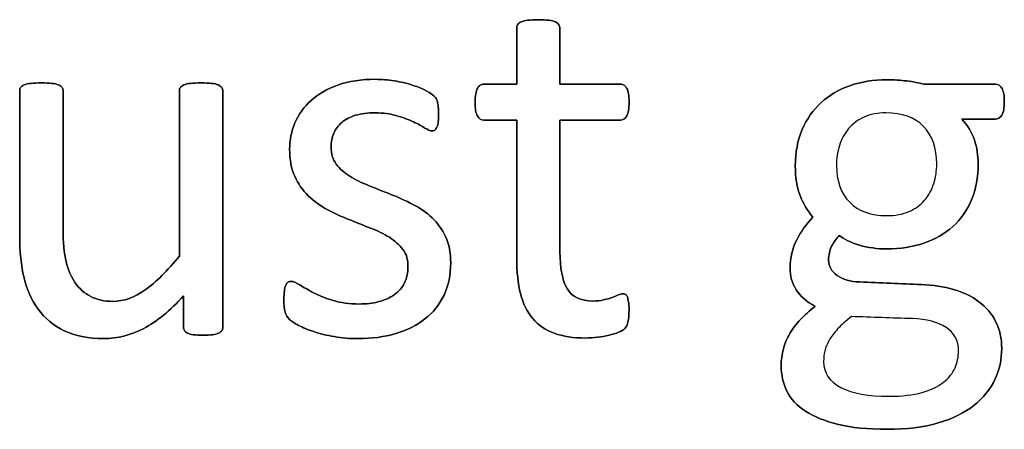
# Model space of a CAD drawing. Header units: inches. Extents: x 0 to 20790, y -12 to 14700.
# Tile 101 of 256: x 580 to 869, y 13021 to 13141. Entities that reach past the tile are written whole.
import ezdxf

# ---------------------------------------------------------------- set-up
doc = ezdxf.new("R2010")
doc.units = ezdxf.units.IN

msp = doc.modelspace()

# ---------------------------------------------------------------- linework, layer by layer
at = {"linetype": 'Continuous', "lineweight": 25}
for points, knots in [([(758.689, 13052.084), (758.891, 13052.95), (759.006, 13054.133), (759.006, 13056.556), (758.949, 13057.306), (758.862, 13057.941), (758.747, 13058.547), (758.631, 13059.037), (758.516, 13059.384), (758.372, 13059.759), (758.199, 13059.989), (757.968, 13060.134), (757.737, 13060.249), (757.477, 13060.307), (756.814, 13060.307), (756.352, 13060.191), (755.862, 13059.961), (755.342, 13059.73), (754.708, 13059.499), (754.015, 13059.239), (753.294, 13058.98), (752.457, 13058.749), (750.611, 13058.287), (749.572, 13058.172), (744.754, 13058.172), (742.215, 13059.384), (739.375, 13064.252), (738.695, 13067.866), (738.695, 13085.494), (738.695, 13098.362), (738.695, 13111.23), (744.619, 13111.23), (750.543, 13111.23), (757.247, 13111.23), (757.852, 13111.663), (758.776, 13113.279), (759.006, 13114.635), (759.006, 13117.462), (758.949, 13118.27), (758.862, 13118.933), (758.747, 13119.597), (758.574, 13120.145), (758.343, 13120.578), (758.112, 13121.04), (757.852, 13121.328), (757.535, 13121.501), (757.247, 13121.703), (756.871, 13121.79), (750.543, 13121.79), (744.619, 13121.79), (738.695, 13121.79), (738.695, 13127.272), (738.695, 13132.753), (738.695, 13138.61), (738.579, 13138.928), (738.176, 13139.562), (737.858, 13139.822), (736.935, 13140.284), (736.271, 13140.457), (735.464, 13140.543), (734.656, 13140.659), (733.588, 13140.717), (731.078, 13140.717), (730.039, 13140.659), (729.232, 13140.543), (728.424, 13140.457), (727.76, 13140.284), (726.779, 13139.822), (726.462, 13139.562), (726.26, 13139.245), (726.087, 13138.928), (726, 13138.61), (726, 13132.753), (726, 13127.272), (726, 13121.79), (722.798, 13121.79), (719.595, 13121.79), (715.96, 13121.79), (715.614, 13121.703), (715.267, 13121.501), (714.921, 13121.328), (714.661, 13121.04), (714.459, 13120.578), (714.258, 13120.145), (714.084, 13119.597), (713.969, 13118.933), (713.825, 13118.27), (713.767, 13117.462), (713.767, 13114.635), (713.998, 13113.279), (714.921, 13111.663), (715.527, 13111.23), (719.537, 13111.23), (722.769, 13111.23), (726, 13111.23), (726, 13097.747), (726, 13084.263), (726, 13066.77), (726.375, 13063.307), (727.125, 13060.365), (727.847, 13057.393), (729.058, 13054.969), (732.333, 13051.12), (734.425, 13049.689), (739.56, 13047.785), (742.648, 13047.324), (747.408, 13047.324), (748.591, 13047.381), (749.774, 13047.554), (750.957, 13047.699), (752.082, 13047.901), (754.159, 13048.362), (755.112, 13048.651), (755.919, 13048.997), (756.756, 13049.372), (757.362, 13049.747), (757.766, 13050.151), (758.199, 13050.555), (758.487, 13051.219), (758.689, 13052.084)], [0, 0, 0, 0, 0.0169336, 0.0169336, 0.0273543, 0.0273543, 0.0273543, 0.0342551, 0.0342551, 0.0342551, 0.0386532, 0.0386532, 0.0386532, 0.0421312, 0.0421312, 0.0486524, 0.0486524, 0.0486524, 0.0578371, 0.0578371, 0.0578371, 0.0698121, 0.0698121, 0.0817871, 0.0817871, 0.1185882, 0.1185882, 0.1557168, 0.1557168, 0.2560764, 0.2560764, 0.2560764, 0.3153147, 0.3153147, 0.3231042, 0.3231042, 0.3308936, 0.3308936, 0.3350317, 0.3350317, 0.3350317, 0.3406368, 0.3406368, 0.3406368, 0.3446716, 0.3446716, 0.3446716, 0.3483066, 0.3483066, 0.4016209, 0.4016209, 0.4016209, 0.454298, 0.454298, 0.4579023, 0.4579023, 0.4615065, 0.4615065, 0.4651107, 0.4651107, 0.4651107, 0.4751388, 0.4751388, 0.484939, 0.484939, 0.484939, 0.4914006, 0.4914006, 0.4978622, 0.4978622, 0.4978622, 0.5012317, 0.5012317, 0.550479, 0.550479, 0.550479, 0.5810003, 0.5810003, 0.5851248, 0.5851248, 0.5851248, 0.5891096, 0.5891096, 0.5891096, 0.5945805, 0.5945805, 0.5945805, 0.6024171, 0.6024171, 0.6171684, 0.6171684, 0.6319196, 0.6319196, 0.69311, 0.69311, 0.69311, 0.82944, 0.82944, 0.8699889, 0.8699889, 0.8699889, 0.8978939, 0.8978939, 0.9255581, 0.9255581, 0.9532222, 0.9532222, 0.9623692, 0.9623692, 0.9623692, 0.9738223, 0.9738223, 0.9852753, 0.9852753, 0.9852753, 0.9926659, 0.9926659, 0.9926659, 1, 1, 1, 1]), ([(726.26, 13139.245), (726.087, 13138.928), (726, 13138.61), (726, 13132.753), (726, 13127.272), (726, 13121.79)], [0, 0, 0, 0, 0.0640394, 0.0640394, 1, 1, 1, 1]), ([(729.232, 13140.543), (728.424, 13140.457), (727.76, 13140.284), (726.779, 13139.822), (726.462, 13139.562), (726.26, 13139.245)], [0, 0, 0, 0, 0.5, 0.5, 1, 1, 1, 1]), ([(735.464, 13140.543), (734.656, 13140.659), (733.588, 13140.717), (731.078, 13140.717), (730.039, 13140.659), (729.232, 13140.543)], [0, 0, 0, 0, 0.5057471, 0.5057471, 1, 1, 1, 1]), ([(738.695, 13121.79), (738.695, 13127.272), (738.695, 13132.753), (738.695, 13138.61), (738.579, 13138.928), (738.176, 13139.562), (737.858, 13139.822), (736.935, 13140.284), (736.271, 13140.457), (735.464, 13140.543)], [0, 0, 0, 0, 0.8296943, 0.8296943, 0.8864629, 0.8864629, 0.9432314, 0.9432314, 1, 1, 1, 1]), ([(639.413, 13049.518), (639.589, 13049.776), (639.676, 13050.122), (639.676, 13073.627), (639.676, 13096.698), (639.676, 13120.203), (639.56, 13120.549), (639.33, 13120.809), (639.099, 13121.097), (638.753, 13121.357), (637.829, 13121.819), (637.195, 13121.963), (635.55, 13122.133), (634.511, 13122.165), (632.001, 13122.165), (630.963, 13122.136), (629.376, 13121.96), (628.712, 13121.819), (628.222, 13121.588), (627.702, 13121.357), (627.356, 13121.097), (627.183, 13120.809), (626.981, 13120.549), (626.895, 13120.203), (626.895, 13103.642), (626.895, 13087.514), (626.895, 13071.386), (623.375, 13067.029), (620.028, 13063.711), (613.7, 13059.224), (610.536, 13058.085), (604.91, 13058.085), (602.746, 13058.547), (599.053, 13060.451), (597.524, 13061.778), (595.123, 13065.208), (594.206, 13067.289), (593.058, 13072.166), (592.734, 13075.425), (592.734, 13092.9), (592.734, 13106.335), (592.734, 13120.203), (592.648, 13120.549), (592.446, 13120.809), (592.244, 13121.097), (591.897, 13121.357), (590.916, 13121.819), (590.253, 13121.963), (588.609, 13122.139), (587.599, 13122.165), (585.117, 13122.165), (584.107, 13122.136), (582.463, 13121.966), (581.799, 13121.819), (580.761, 13121.357), (580.414, 13121.097), (580.241, 13120.809), (580.068, 13120.549), (579.982, 13120.203), (579.982, 13105.777), (579.982, 13091.784), (579.982, 13072.742), (580.386, 13068.472), (581.251, 13064.981), (582.088, 13061.461), (583.473, 13058.374), (587.41, 13053.104), (589.936, 13051.017), (593.08, 13049.459), (596.254, 13047.929), (600.12, 13047.15), (608.689, 13047.15), (612.584, 13048.16), (616.45, 13050.151), (620.288, 13052.171), (624.182, 13055.344), (628.135, 13059.701), (628.135, 13056.652), (628.135, 13053.604), (628.135, 13050.122), (628.222, 13049.776), (628.366, 13049.516), (628.51, 13049.228), (628.799, 13048.968), (629.26, 13048.766), (629.693, 13048.564), (630.27, 13048.42), (631.02, 13048.305), (631.77, 13048.218), (632.723, 13048.16), (634.973, 13048.16), (635.896, 13048.218), (636.646, 13048.305), (637.368, 13048.42), (637.974, 13048.564), (638.897, 13048.968), (639.214, 13049.228), (639.413, 13049.518)], [0, 0, 0, 0, 0.0038138, 0.0038138, 0.2071299, 0.2071299, 0.2109436, 0.2109436, 0.2109436, 0.2148076, 0.2148076, 0.2186716, 0.2186716, 0.2224039, 0.2224039, 0.2264026, 0.2264026, 0.2305478, 0.2305478, 0.2305478, 0.2342105, 0.2342105, 0.2342105, 0.2372634, 0.2372634, 0.3510351, 0.3510351, 0.3510351, 0.3882049, 0.3882049, 0.4251502, 0.4251502, 0.4536988, 0.4536988, 0.4822474, 0.4822474, 0.5102533, 0.5102533, 0.5379471, 0.5379471, 0.6300619, 0.6300619, 0.6330291, 0.6330291, 0.6330291, 0.6366576, 0.6366576, 0.640286, 0.640286, 0.6440425, 0.6440425, 0.6477991, 0.6477991, 0.6514275, 0.6514275, 0.6550559, 0.6550559, 0.6550559, 0.6579975, 0.6579975, 0.7531086, 0.7531086, 0.787427, 0.787427, 0.787427, 0.8144143, 0.8144143, 0.8415922, 0.8415922, 0.8415922, 0.8733002, 0.8733002, 0.9004502, 0.9004502, 0.9004502, 0.940355, 0.940355, 0.940355, 0.9644189, 0.9644189, 0.9678349, 0.9678349, 0.9678349, 0.9709703, 0.9709703, 0.9709703, 0.9757756, 0.9757756, 0.9757756, 0.9833849, 0.9833849, 0.9902518, 0.9902518, 0.9902518, 0.9951259, 0.9951259, 1, 1, 1, 1]), ([(592.446, 13120.809), (592.244, 13121.097), (591.897, 13121.357), (590.916, 13121.819), (590.253, 13121.963), (588.609, 13122.139), (587.599, 13122.165), (585.117, 13122.165), (584.107, 13122.136), (582.463, 13121.966), (581.799, 13121.819), (580.761, 13121.357), (580.414, 13121.097), (580.241, 13120.809)], [0, 0, 0, 0, 0.1647275, 0.1647275, 0.329455, 0.329455, 0.5, 0.5, 0.670545, 0.670545, 0.8352725, 0.8352725, 1, 1, 1, 1]), ([(639.33, 13120.809), (639.099, 13121.097), (638.753, 13121.357), (637.829, 13121.819), (637.195, 13121.963), (635.55, 13122.133), (634.511, 13122.165), (632.001, 13122.165), (630.963, 13122.136), (629.376, 13121.96), (628.712, 13121.819), (628.222, 13121.588)], [0, 0, 0, 0, 0.1971018, 0.1971018, 0.3942036, 0.3942036, 0.584582, 0.584582, 0.7885589, 0.7885589, 1, 1, 1, 1]), ([(704.638, 13059.937), (705.948, 13062.702), (706.612, 13065.846), (706.612, 13072.367), (706.092, 13074.935), (704.115, 13079.24), (702.775, 13081.08), (701.13, 13082.609), (699.485, 13084.167), (697.61, 13085.466), (695.475, 13086.533), (693.369, 13087.629), (691.205, 13088.61), (686.844, 13090.332), (684.685, 13091.178), (682.607, 13092.015), (680.501, 13092.823), (678.626, 13093.746), (676.981, 13094.785), (675.337, 13095.794), (674.009, 13097.006), (672.971, 13098.362), (671.961, 13099.718), (671.442, 13101.392), (671.442, 13104.825), (671.701, 13106.152), (672.798, 13108.633), (673.577, 13109.701), (674.644, 13110.595), (675.683, 13111.49), (677.039, 13112.182), (680.328, 13113.163), (682.203, 13113.394), (686.791, 13113.394), (688.926, 13113.105), (690.801, 13112.557), (692.648, 13111.98), (694.292, 13111.374), (697.062, 13110.105), (698.187, 13109.499), (699.053, 13108.922), (699.947, 13108.374), (700.611, 13108.085), (701.361, 13108.085), (701.649, 13108.172), (701.909, 13108.345), (702.169, 13108.547), (702.371, 13108.835), (702.573, 13109.239), (702.746, 13109.643), (702.861, 13110.191), (703.034, 13111.461), (703.063, 13112.211), (703.063, 13113.913), (703.034, 13114.606), (702.857, 13115.73), (702.803, 13116.193), (702.717, 13116.597), (702.63, 13116.972), (702.515, 13117.318), (702.342, 13117.635), (702.14, 13117.924), (701.794, 13118.299), (701.245, 13118.703), (700.726, 13119.107), (699.918, 13119.597), (698.88, 13120.116), (697.812, 13120.665), (696.543, 13121.155), (693.573, 13122.087), (691.897, 13122.482), (690.051, 13122.771), (688.204, 13123.088), (686.358, 13123.232), (680.328, 13123.232), (676.635, 13122.684), (670.32, 13120.425), (667.691, 13118.933), (663.479, 13115.183), (661.921, 13112.99), (660.853, 13110.509), (659.814, 13108.028), (659.295, 13105.431), (659.295, 13099.632), (659.785, 13096.977), (660.795, 13094.785), (661.776, 13092.563), (663.103, 13090.688), (664.748, 13089.072), (666.393, 13087.485), (668.239, 13086.158), (670.316, 13085.033), (672.394, 13083.936), (674.529, 13082.955), (678.889, 13081.234), (681.02, 13080.388), (683.069, 13079.58), (685.117, 13078.801), (686.964, 13077.878), (688.608, 13076.868), (690.224, 13075.829), (691.551, 13074.646), (693.571, 13071.992), (694.061, 13070.347), (694.061, 13066.481), (693.715, 13064.865), (692.33, 13062.096), (691.349, 13060.942), (690.051, 13060.047), (688.781, 13059.153), (687.252, 13058.46), (683.79, 13057.537), (681.828, 13057.306), (676.808, 13057.306), (674.269, 13057.652), (669.852, 13059.029), (667.951, 13059.788), (666.335, 13060.624), (664.719, 13061.432), (663.363, 13062.211), (662.238, 13062.903), (661.142, 13063.596), (660.305, 13063.942), (659.382, 13063.942), (659.064, 13063.827), (658.776, 13063.654), (658.516, 13063.481), (658.285, 13063.192), (658.141, 13062.788), (657.968, 13062.355), (657.852, 13061.836), (657.737, 13061.172), (657.65, 13060.48), (657.593, 13059.672), (657.593, 13057.104), (657.708, 13055.864), (658.227, 13054.017), (658.631, 13053.296), (659.785, 13052.257), (660.68, 13051.68), (661.892, 13051.045), (663.132, 13050.411), (664.633, 13049.776), (666.393, 13049.199), (668.181, 13048.593), (670.172, 13048.131), (672.394, 13047.727), (674.644, 13047.352), (676.981, 13047.15), (683.444, 13047.15), (687.108, 13047.641), (693.775, 13049.595), (696.658, 13051.017), (701.465, 13054.839), (703.323, 13057.162), (704.638, 13059.937)], [0, 0, 0, 0, 0.0265971, 0.0265971, 0.0488695, 0.0488695, 0.071505, 0.071505, 0.071505, 0.0916763, 0.0916763, 0.0916763, 0.1124207, 0.1124207, 0.1329291, 0.1329291, 0.1329291, 0.1513232, 0.1513232, 0.1513232, 0.1671509, 0.1671509, 0.1671509, 0.1827935, 0.1827935, 0.1941287, 0.1941287, 0.2054639, 0.2054639, 0.2054639, 0.2187849, 0.2187849, 0.232106, 0.232106, 0.2470255, 0.2470255, 0.2470255, 0.2617411, 0.2617411, 0.2764567, 0.2764567, 0.2764567, 0.2827861, 0.2827861, 0.2867419, 0.2867419, 0.2867419, 0.2899769, 0.2899769, 0.2899769, 0.2946866, 0.2946866, 0.2993962, 0.2993962, 0.3039489, 0.3039489, 0.3087355, 0.3087355, 0.3087355, 0.3118991, 0.3118991, 0.3118991, 0.3162873, 0.3162873, 0.3162873, 0.3241694, 0.3241694, 0.3241694, 0.3358727, 0.3358727, 0.3477852, 0.3477852, 0.3477852, 0.3635516, 0.3635516, 0.3992722, 0.3992722, 0.4352836, 0.4352836, 0.4712949, 0.4712949, 0.4712949, 0.4954133, 0.4954133, 0.5223243, 0.5223243, 0.5223243, 0.5434303, 0.5434303, 0.5434303, 0.5642681, 0.5642681, 0.5642681, 0.5855645, 0.5855645, 0.6066186, 0.6066186, 0.6066186, 0.6252846, 0.6252846, 0.6252846, 0.6414191, 0.6414191, 0.6575536, 0.6575536, 0.6732136, 0.6732136, 0.6888736, 0.6888736, 0.6888736, 0.7040281, 0.7040281, 0.7191826, 0.7191826, 0.7391866, 0.7391866, 0.7589539, 0.7589539, 0.7589539, 0.7730817, 0.7730817, 0.7730817, 0.7812698, 0.7812698, 0.7868722, 0.7868722, 0.7868722, 0.7901715, 0.7901715, 0.7901715, 0.7952132, 0.7952132, 0.7952132, 0.802729, 0.802729, 0.8148868, 0.8148868, 0.8270447, 0.8270447, 0.8392026, 0.8392026, 0.8392026, 0.8540559, 0.8540559, 0.8540559, 0.8729189, 0.8729189, 0.8729189, 0.8944875, 0.8944875, 0.9297587, 0.9297587, 0.9647499, 0.9647499, 1, 1, 1, 1]), ([(690.051, 13122.771), (688.204, 13123.088), (686.358, 13123.232), (680.328, 13123.232), (676.635, 13122.684), (670.32, 13120.425), (667.691, 13118.933), (663.479, 13115.183), (661.921, 13112.99), (660.853, 13110.509)], [0, 0, 0, 0, 0.1276528, 0.1276528, 0.4168663, 0.4168663, 0.7084331, 0.7084331, 1, 1, 1, 1]), ([(698.88, 13120.116), (697.812, 13120.665), (696.543, 13121.155), (693.573, 13122.087), (691.897, 13122.482), (690.051, 13122.771)], [0, 0, 0, 0, 0.495573, 0.495573, 1, 1, 1, 1]), ([(726, 13121.79), (722.798, 13121.79), (719.595, 13121.79), (715.96, 13121.79), (715.614, 13121.703), (715.267, 13121.501)], [0, 0, 0, 0, 0.8809524, 0.8809524, 1, 1, 1, 1]), ([(757.535, 13121.501), (757.247, 13121.703), (756.871, 13121.79), (750.543, 13121.79), (744.619, 13121.79), (738.695, 13121.79)], [0, 0, 0, 0, 0.0638298, 0.0638298, 1, 1, 1, 1]), ([(868.521, 13112.734), (869.018, 13113.538), (869.249, 13114.837), (869.249, 13118.385), (869.047, 13119.655), (868.614, 13120.52), (868.152, 13121.357), (867.518, 13121.79), (859.67, 13121.79), (852.688, 13121.79), (845.706, 13121.79), (844.119, 13122.194), (842.417, 13122.511), (838.781, 13122.973), (836.82, 13123.088), (830.818, 13123.088), (827.212, 13122.511), (820.602, 13120.212), (817.749, 13118.558), (813.059, 13114.216), (811.199, 13111.605), (809.872, 13108.46), (808.516, 13105.344), (807.852, 13101.796), (807.852, 13094.467), (808.314, 13091.582), (810.151, 13086.818), (811.43, 13084.687), (813.017, 13082.782), (811.113, 13080.82), (809.526, 13078.628), (808.256, 13076.146), (806.958, 13073.694), (806.323, 13070.895), (806.323, 13065.529), (806.929, 13063.423), (809.332, 13059.533), (811.199, 13057.912), (813.709, 13056.614), (812.065, 13055.344), (810.622, 13054.046), (809.353, 13052.748), (808.112, 13051.421), (807.045, 13050.064), (805.371, 13047.179), (804.736, 13045.679), (804.333, 13044.092), (803.9, 13042.476), (803.698, 13040.861), (803.698, 13036.475), (804.275, 13034.023), (806.537, 13029.441), (808.343, 13027.502), (813.363, 13024.213), (816.594, 13022.915), (824.442, 13021.011), (829.203, 13020.549), (840.57, 13020.549), (845.619, 13021.155), (854.128, 13023.702), (857.622, 13025.396), (863.089, 13029.771), (865.152, 13032.292), (867.817, 13038.028), (868.499, 13041.063), (868.499, 13047.266), (867.893, 13049.92), (865.527, 13054.479), (863.882, 13056.412), (859.709, 13059.542), (857.189, 13060.74), (851.45, 13062.421), (848.303, 13062.903), (838.837, 13063.222), (832.809, 13063.519), (824.009, 13063.884), (821.788, 13064.519), (818.48, 13066.899), (817.633, 13068.356), (817.633, 13071.703), (817.922, 13073.059), (818.528, 13074.242), (819.105, 13075.425), (819.855, 13076.464), (820.778, 13077.387), (822.163, 13076.262), (824.125, 13075.339), (829.203, 13073.838), (831.886, 13073.463), (838.724, 13073.463), (842.359, 13074.04), (848.911, 13076.282), (851.765, 13077.906), (856.512, 13082.191), (858.343, 13084.773), (860.925, 13090.913), (861.574, 13094.467), (861.574, 13100.872), (861.199, 13103.209), (859.757, 13107.652), (858.516, 13109.701), (856.727, 13111.547), (860.036, 13111.547), (863.344, 13111.547), (867.402, 13111.547), (868.037, 13111.951), (868.521, 13112.734)], [0, 0, 0, 0, 0.0121239, 0.0121239, 0.0240522, 0.0240522, 0.0240522, 0.0314841, 0.0314841, 0.0914348, 0.0914348, 0.0914348, 0.1065725, 0.1065725, 0.1217101, 0.1217101, 0.1497044, 0.1497044, 0.1774817, 0.1774817, 0.205444, 0.205444, 0.205444, 0.2359314, 0.2359314, 0.2623837, 0.2623837, 0.2885587, 0.2885587, 0.2885587, 0.3121371, 0.3121371, 0.3121371, 0.3370868, 0.3370868, 0.355106, 0.355106, 0.372815, 0.372815, 0.372815, 0.3893631, 0.3893631, 0.3893631, 0.404121, 0.404121, 0.418879, 0.418879, 0.418879, 0.4330679, 0.4330679, 0.4554334, 0.4554334, 0.4780269, 0.4780269, 0.5006203, 0.5006203, 0.5232138, 0.5232138, 0.546506, 0.546506, 0.5699436, 0.5699436, 0.5932615, 0.5932615, 0.6167731, 0.6167731, 0.6392161, 0.6392161, 0.6616591, 0.6616591, 0.6843021, 0.6843021, 0.7071558, 0.7071558, 0.7473056, 0.7473056, 0.7657478, 0.7657478, 0.7844038, 0.7844038, 0.8000986, 0.8000986, 0.8000986, 0.8102039, 0.8102039, 0.8102039, 0.8272615, 0.8272615, 0.8443191, 0.8443191, 0.8685131, 0.8685131, 0.8925172, 0.8925172, 0.916683, 0.916683, 0.9405765, 0.9405765, 0.9548439, 0.9548439, 0.9691112, 0.9691112, 0.9691112, 0.9942907, 0.9942907, 1, 1, 1, 1]), ([(845.706, 13121.79), (844.119, 13122.194), (842.417, 13122.511), (838.781, 13122.973), (836.82, 13123.088), (830.818, 13123.088), (827.212, 13122.511), (820.602, 13120.212), (817.749, 13118.558), (813.059, 13114.216), (811.199, 13111.605), (809.872, 13108.46)], [0, 0, 0, 0, 0.1327757, 0.1327757, 0.2655514, 0.2655514, 0.5110954, 0.5110954, 0.7547357, 0.7547357, 1, 1, 1, 1]), ([(868.614, 13120.52), (868.152, 13121.357), (867.518, 13121.79), (859.67, 13121.79), (852.688, 13121.79), (845.706, 13121.79)], [0, 0, 0, 0, 0.1102941, 0.1102941, 1, 1, 1, 1]), ([(580.241, 13120.809), (580.068, 13120.549), (579.982, 13120.203), (579.982, 13105.777), (579.982, 13091.784), (579.982, 13072.742), (580.386, 13068.472), (581.251, 13064.981)], [0, 0, 0, 0, 0.0222222, 0.0222222, 0.7407407, 0.7407407, 1, 1, 1, 1]), ([(626.895, 13071.386), (623.375, 13067.029), (620.028, 13063.711), (613.7, 13059.224), (610.536, 13058.085), (604.91, 13058.085), (602.746, 13058.547), (599.053, 13060.451), (597.524, 13061.778), (595.123, 13065.208), (594.206, 13067.289), (593.058, 13072.166), (592.734, 13075.425), (592.734, 13092.9), (592.734, 13106.335), (592.734, 13120.203), (592.648, 13120.549), (592.446, 13120.809)], [0, 0, 0, 0, 0.1318105, 0.1318105, 0.2628248, 0.2628248, 0.3640632, 0.3640632, 0.4653015, 0.4653015, 0.5646154, 0.5646154, 0.6628224, 0.6628224, 0.9894778, 0.9894778, 1, 1, 1, 1]), ([(627.183, 13120.809), (626.981, 13120.549), (626.895, 13120.203), (626.895, 13103.642), (626.895, 13087.514), (626.895, 13071.386)], [0, 0, 0, 0, 0.0261324, 0.0261324, 1, 1, 1, 1]), ([(639.416, 13049.516), (639.589, 13049.776), (639.676, 13050.122), (639.676, 13073.627), (639.676, 13096.698), (639.676, 13120.203), (639.56, 13120.549), (639.33, 13120.809)], [0, 0, 0, 0, 0.0180796, 0.0180796, 0.9819204, 0.9819204, 1, 1, 1, 1]), ([(713.969, 13118.933), (713.825, 13118.27), (713.767, 13117.462), (713.767, 13114.635), (713.998, 13113.279), (714.921, 13111.663), (715.527, 13111.23), (719.537, 13111.23), (722.769, 13111.23), (726, 13111.23)], [0, 0, 0, 0, 0.0795356, 0.0795356, 0.2292497, 0.2292497, 0.3789638, 0.3789638, 1, 1, 1, 1]), ([(738.695, 13111.23), (744.619, 13111.23), (750.543, 13111.23), (757.247, 13111.23), (757.852, 13111.663), (758.776, 13113.279), (759.006, 13114.635), (759.006, 13117.462), (758.949, 13118.27), (758.862, 13118.933)], [0, 0, 0, 0, 0.7502759, 0.7502759, 0.8489324, 0.8489324, 0.9475888, 0.9475888, 1, 1, 1, 1]), ([(868.528, 13112.73), (869.018, 13113.538), (869.249, 13114.837), (869.249, 13118.385), (869.047, 13119.655), (868.614, 13120.52)], [0, 0, 0, 0, 0.504065, 0.504065, 1, 1, 1, 1]), ([(702.573, 13109.239), (702.746, 13109.643), (702.861, 13110.191), (703.034, 13111.461), (703.063, 13112.211), (703.063, 13113.913), (703.034, 13114.606), (702.857, 13115.73), (702.803, 13116.193), (702.717, 13116.597)], [0, 0, 0, 0, 0.2510668, 0.2510668, 0.5021337, 0.5021337, 0.7448316, 0.7448316, 1, 1, 1, 1]), ([(674.644, 13110.595), (675.683, 13111.49), (677.039, 13112.182), (680.328, 13113.163), (682.203, 13113.394), (686.791, 13113.394), (688.926, 13113.105), (690.801, 13112.557)], [0, 0, 0, 0, 0.3205128, 0.3205128, 0.6410256, 0.6410256, 1, 1, 1, 1]), ([(690.801, 13112.557), (692.648, 13111.98), (694.292, 13111.374), (697.062, 13110.105), (698.187, 13109.499), (699.053, 13108.922)], [0, 0, 0, 0, 0.5, 0.5, 1, 1, 1, 1]), ([(845.518, 13109.427), (848.101, 13106.787), (849.399, 13103.123), (849.399, 13096.4), (849.11, 13094.467), (848.533, 13092.621), (847.927, 13090.774), (847.033, 13089.159), (845.821, 13087.745), (844.638, 13086.331), (843.109, 13085.235), (841.263, 13084.427), (839.416, 13083.648), (837.223, 13083.244), (830.039, 13083.244), (826.404, 13084.542), (823.836, 13087.168), (821.24, 13089.764), (819.941, 13093.371), (819.941, 13099.978), (820.23, 13101.94), (820.836, 13103.815), (821.413, 13105.691), (822.307, 13107.335), (824.731, 13110.22), (826.231, 13111.345), (828.049, 13112.153), (829.866, 13112.99), (832.03, 13113.394), (839.243, 13113.394), (842.936, 13112.067), (845.518, 13109.427)], [0, 0, 0, 0, 0.1304447, 0.1304447, 0.1853269, 0.1853269, 0.1853269, 0.2435691, 0.2435691, 0.2435691, 0.3025733, 0.3025733, 0.3025733, 0.3720525, 0.3720525, 0.5014275, 0.5014275, 0.5014275, 0.6248572, 0.6248572, 0.6803225, 0.6803225, 0.6803225, 0.7393206, 0.7393206, 0.7983187, 0.7983187, 0.7983187, 0.8668903, 0.8668903, 1, 1, 1, 1]), ([(856.727, 13111.547), (860.036, 13111.547), (863.344, 13111.547), (867.402, 13111.547), (868.037, 13111.951), (868.528, 13112.73)], [0, 0, 0, 0, 0.8151659, 0.8151659, 1, 1, 1, 1]), ([(660.853, 13110.509), (659.814, 13108.028), (659.295, 13105.431), (659.295, 13099.632), (659.785, 13096.977), (660.795, 13094.785)], [0, 0, 0, 0, 0.4726368, 0.4726368, 1, 1, 1, 1]), ([(672.971, 13098.362), (671.961, 13099.718), (671.442, 13101.392), (671.442, 13104.825), (671.701, 13106.152), (672.798, 13108.633), (673.577, 13109.701), (674.644, 13110.595)], [0, 0, 0, 0, 0.408284, 0.408284, 0.704142, 0.704142, 1, 1, 1, 1]), ([(726, 13111.23), (726, 13097.747), (726, 13084.263), (726, 13066.77), (726.375, 13063.307), (727.125, 13060.365)], [0, 0, 0, 0, 0.7707532, 0.7707532, 1, 1, 1, 1]), ([(754.015, 13059.239), (753.294, 13058.98), (752.457, 13058.749), (750.611, 13058.287), (749.572, 13058.172), (744.754, 13058.172), (742.215, 13059.384), (739.375, 13064.252), (738.695, 13067.866), (738.695, 13085.494), (738.695, 13098.362), (738.695, 13111.23)], [0, 0, 0, 0, 0.0604067, 0.0604067, 0.1208135, 0.1208135, 0.3064536, 0.3064536, 0.4937452, 0.4937452, 1, 1, 1, 1]), ([(820.778, 13077.387), (822.163, 13076.262), (824.125, 13075.339), (829.203, 13073.838), (831.886, 13073.463), (838.724, 13073.463), (842.359, 13074.04), (848.911, 13076.282), (851.765, 13077.906), (856.512, 13082.191), (858.343, 13084.773), (860.925, 13090.913), (861.574, 13094.467), (861.574, 13100.872), (861.199, 13103.209), (859.757, 13107.652), (858.516, 13109.701), (856.727, 13111.547)], [0, 0, 0, 0, 0.1073432, 0.1073432, 0.2146864, 0.2146864, 0.3669386, 0.3669386, 0.5179956, 0.5179956, 0.6700708, 0.6700708, 0.820432, 0.820432, 0.910216, 0.910216, 1, 1, 1, 1]), ([(699.053, 13108.922), (699.947, 13108.374), (700.611, 13108.085), (701.361, 13108.085), (701.649, 13108.172), (701.909, 13108.345)], [0, 0, 0, 0, 0.6153846, 0.6153846, 1, 1, 1, 1]), ([(809.872, 13108.46), (808.516, 13105.344), (807.852, 13101.796), (807.852, 13094.467), (808.314, 13091.582), (810.151, 13086.818), (811.43, 13084.687), (813.017, 13082.782)], [0, 0, 0, 0, 0.3668109, 0.3668109, 0.6850733, 0.6850733, 1, 1, 1, 1]), ([(695.475, 13086.533), (693.369, 13087.629), (691.205, 13088.61), (686.844, 13090.332), (684.685, 13091.178), (682.607, 13092.015)], [0, 0, 0, 0, 0.5028597, 0.5028597, 1, 1, 1, 1]), ([(670.316, 13085.033), (672.394, 13083.936), (674.529, 13082.955), (678.889, 13081.234), (681.02, 13080.388), (683.069, 13079.58)], [0, 0, 0, 0, 0.5028597, 0.5028597, 1, 1, 1, 1]), ([(704.65, 13059.932), (705.948, 13062.702), (706.612, 13065.846), (706.612, 13072.367), (706.092, 13074.935), (704.115, 13079.24), (702.775, 13081.08), (701.13, 13082.609)], [0, 0, 0, 0, 0.3719617, 0.3719617, 0.6834419, 0.6834419, 1, 1, 1, 1]), ([(688.608, 13076.868), (690.224, 13075.829), (691.551, 13074.646), (693.571, 13071.992), (694.061, 13070.347), (694.061, 13066.481), (693.715, 13064.865), (692.33, 13062.096), (691.349, 13060.942), (690.051, 13060.047)], [0, 0, 0, 0, 0.2537313, 0.2537313, 0.5074627, 0.5074627, 0.7537313, 0.7537313, 1, 1, 1, 1]), ([(808.256, 13076.146), (806.958, 13073.694), (806.323, 13070.895), (806.323, 13065.529), (806.929, 13063.423), (809.332, 13059.533), (811.199, 13057.912), (813.709, 13056.614)], [0, 0, 0, 0, 0.4111818, 0.4111818, 0.7081465, 0.7081465, 1, 1, 1, 1]), ([(804.333, 13044.092), (803.9, 13042.476), (803.698, 13040.861), (803.698, 13036.475), (804.275, 13034.023), (806.537, 13029.441), (808.343, 13027.502), (813.363, 13024.213), (816.594, 13022.915), (824.442, 13021.011), (829.203, 13020.549), (840.57, 13020.549), (845.619, 13021.155), (854.128, 13023.702), (857.622, 13025.396), (863.089, 13029.771), (865.152, 13032.292), (867.817, 13038.028), (868.499, 13041.063), (868.499, 13047.266), (867.893, 13049.92), (865.527, 13054.479), (863.882, 13056.412), (859.709, 13059.542), (857.189, 13060.74), (851.45, 13062.421), (848.303, 13062.903), (838.837, 13063.222), (832.809, 13063.519), (824.009, 13063.884), (821.788, 13064.519), (818.48, 13066.899), (817.633, 13068.356), (817.633, 13071.703), (817.922, 13073.059), (818.528, 13074.242)], [0, 0, 0, 0, 0.0372197, 0.0372197, 0.0958881, 0.0958881, 0.1551543, 0.1551543, 0.2144206, 0.2144206, 0.2736868, 0.2736868, 0.334786, 0.334786, 0.3962668, 0.3962668, 0.4574331, 0.4574331, 0.5191081, 0.5191081, 0.5779796, 0.5779796, 0.6368511, 0.6368511, 0.6962473, 0.6962473, 0.7561962, 0.7561962, 0.8615156, 0.8615156, 0.9098924, 0.9098924, 0.9588301, 0.9588301, 1, 1, 1, 1]), ([(581.251, 13064.981), (582.088, 13061.461), (583.473, 13058.374), (587.41, 13053.104), (589.936, 13051.017), (593.08, 13049.459)], [0, 0, 0, 0, 0.4982399, 0.4982399, 1, 1, 1, 1]), ([(662.238, 13062.903), (661.142, 13063.596), (660.305, 13063.942), (659.382, 13063.942), (659.064, 13063.827), (658.776, 13063.654)], [0, 0, 0, 0, 0.59375, 0.59375, 1, 1, 1, 1]), ([(657.737, 13061.172), (657.65, 13060.48), (657.593, 13059.672), (657.593, 13057.104), (657.708, 13055.864), (658.227, 13054.017), (658.631, 13053.296), (659.785, 13052.257), (660.68, 13051.68), (661.892, 13051.045)], [0, 0, 0, 0, 0.1708543, 0.1708543, 0.4472362, 0.4472362, 0.7236181, 0.7236181, 1, 1, 1, 1]), ([(690.051, 13060.047), (688.781, 13059.153), (687.252, 13058.46), (683.79, 13057.537), (681.828, 13057.306), (676.808, 13057.306), (674.269, 13057.652), (669.852, 13059.029), (667.951, 13059.788), (666.335, 13060.624)], [0, 0, 0, 0, 0.216245, 0.216245, 0.43249, 0.43249, 0.7179334, 0.7179334, 1, 1, 1, 1]), ([(628.135, 13059.701), (628.135, 13056.652), (628.135, 13053.604), (628.135, 13050.122), (628.222, 13049.776), (628.366, 13049.516)], [0, 0, 0, 0, 0.8756906, 0.8756906, 1, 1, 1, 1]), ([(672.394, 13047.727), (674.644, 13047.352), (676.981, 13047.15), (683.444, 13047.15), (687.108, 13047.641), (693.775, 13049.595), (696.658, 13051.017), (701.465, 13054.839), (703.323, 13057.162), (704.65, 13059.932)], [0, 0, 0, 0, 0.1697237, 0.1697237, 0.4472719, 0.4472719, 0.7226174, 0.7226174, 1, 1, 1, 1]), ([(727.125, 13060.365), (727.847, 13057.393), (729.058, 13054.969), (732.333, 13051.12), (734.425, 13049.689), (739.56, 13047.785), (742.648, 13047.324), (747.408, 13047.324), (748.591, 13047.381), (749.774, 13047.554)], [0, 0, 0, 0, 0.3020665, 0.3020665, 0.6015259, 0.6015259, 0.9009852, 0.9009852, 1, 1, 1, 1]), ([(757.968, 13060.134), (757.737, 13060.249), (757.477, 13060.307), (756.814, 13060.307), (756.352, 13060.191), (755.862, 13059.961)], [0, 0, 0, 0, 0.3478261, 0.3478261, 1, 1, 1, 1]), ([(758.689, 13052.084), (758.891, 13052.95), (759.006, 13054.133), (759.006, 13056.556), (758.949, 13057.306), (758.862, 13057.941)], [0, 0, 0, 0, 0.6190476, 0.6190476, 1, 1, 1, 1]), ([(809.353, 13052.748), (808.112, 13051.421), (807.045, 13050.064), (805.371, 13047.179), (804.736, 13045.679), (804.333, 13044.092)], [0, 0, 0, 0, 0.5, 0.5, 1, 1, 1, 1]), ([(852.135, 13050.433), (854.563, 13048.824), (855.804, 13046.516), (855.804, 13041.784), (855.458, 13040.139), (854.062, 13036.942), (852.919, 13035.552), (849.745, 13033.071), (847.639, 13032.09), (845.071, 13031.34), (842.474, 13030.618), (839.243, 13030.243), (829.347, 13030.243), (824.644, 13031.08), (817.87, 13034.525), (816.162, 13037.052), (816.162, 13041.467), (816.277, 13042.505), (816.733, 13044.555), (817.172, 13045.592), (817.777, 13046.66), (818.412, 13047.699), (819.249, 13048.824), (821.326, 13051.132), (822.682, 13052.344), (824.327, 13053.613), (830.299, 13053.411), (836.271, 13053.209), (846.398, 13052.867), (849.687, 13052.055), (852.135, 13050.433)], [0, 0, 0, 0, 0.0772164, 0.0772164, 0.1229465, 0.1229465, 0.1693761, 0.1693761, 0.2158056, 0.2158056, 0.2158056, 0.2974508, 0.2974508, 0.4263641, 0.4263641, 0.5539687, 0.5539687, 0.5946702, 0.5946702, 0.634295, 0.634295, 0.634295, 0.6741618, 0.6741618, 0.7140285, 0.7140285, 0.7140285, 0.8826912, 0.8826912, 1, 1, 1, 1]), ([(593.08, 13049.459), (596.254, 13047.929), (600.12, 13047.15), (608.689, 13047.15), (612.584, 13048.16), (616.45, 13050.151)], [0, 0, 0, 0, 0.5387205, 0.5387205, 1, 1, 1, 1]), ([(636.646, 13048.305), (637.368, 13048.42), (637.974, 13048.564), (638.897, 13048.968), (639.214, 13049.228), (639.416, 13049.516)], [0, 0, 0, 0, 0.5, 0.5, 1, 1, 1, 1]), ([(749.774, 13047.554), (750.957, 13047.699), (752.082, 13047.901), (754.159, 13048.362), (755.112, 13048.651), (755.919, 13048.997)], [0, 0, 0, 0, 0.5, 0.5, 1, 1, 1, 1]), ([(631.02, 13048.305), (631.77, 13048.218), (632.723, 13048.16), (634.973, 13048.16), (635.896, 13048.218), (636.646, 13048.305)], [0, 0, 0, 0, 0.525641, 0.525641, 1, 1, 1, 1])]:
    msp.add_open_spline(points, degree=3, knots=knots, dxfattribs=at)
for points in [[(628.222, 13121.588), (627.702, 13121.357), (627.356, 13121.097), (627.183, 13120.809)], [(715.267, 13121.501), (714.921, 13121.328), (714.661, 13121.04), (714.459, 13120.578)], [(758.343, 13120.578), (758.112, 13121.04), (757.852, 13121.328), (757.535, 13121.501)], [(701.245, 13118.703), (700.726, 13119.107), (699.918, 13119.597), (698.88, 13120.116)], [(702.342, 13117.635), (702.14, 13117.924), (701.794, 13118.299), (701.245, 13118.703)], [(714.459, 13120.578), (714.258, 13120.145), (714.084, 13119.597), (713.969, 13118.933)], [(758.862, 13118.933), (758.747, 13119.597), (758.574, 13120.145), (758.343, 13120.578)], [(702.717, 13116.597), (702.63, 13116.972), (702.515, 13117.318), (702.342, 13117.635)], [(701.909, 13108.345), (702.169, 13108.547), (702.371, 13108.835), (702.573, 13109.239)], [(676.981, 13094.785), (675.337, 13095.794), (674.009, 13097.006), (672.971, 13098.362)], [(660.795, 13094.785), (661.776, 13092.563), (663.103, 13090.688), (664.748, 13089.072)], [(682.607, 13092.015), (680.501, 13092.823), (678.626, 13093.746), (676.981, 13094.785)], [(664.748, 13089.072), (666.393, 13087.485), (668.239, 13086.158), (670.316, 13085.033)], [(701.13, 13082.609), (699.485, 13084.167), (697.61, 13085.466), (695.475, 13086.533)], [(813.017, 13082.782), (811.113, 13080.82), (809.526, 13078.628), (808.256, 13076.146)], [(683.069, 13079.58), (685.117, 13078.801), (686.964, 13077.878), (688.608, 13076.868)], [(818.528, 13074.242), (819.105, 13075.425), (819.855, 13076.464), (820.778, 13077.387)], [(658.776, 13063.654), (658.516, 13063.481), (658.285, 13063.192), (658.141, 13062.788)], [(658.141, 13062.788), (657.968, 13062.355), (657.852, 13061.836), (657.737, 13061.172)], [(666.335, 13060.624), (664.719, 13061.432), (663.363, 13062.211), (662.238, 13062.903)], [(616.45, 13050.151), (620.288, 13052.171), (624.182, 13055.344), (628.135, 13059.701)], [(755.862, 13059.961), (755.342, 13059.73), (754.708, 13059.499), (754.015, 13059.239)], [(758.516, 13059.384), (758.372, 13059.759), (758.199, 13059.989), (757.968, 13060.134)], [(758.862, 13057.941), (758.747, 13058.547), (758.631, 13059.037), (758.516, 13059.384)], [(813.709, 13056.614), (812.065, 13055.344), (810.622, 13054.046), (809.353, 13052.748)], [(757.766, 13050.151), (758.199, 13050.555), (758.487, 13051.219), (758.689, 13052.084)], [(628.366, 13049.516), (628.51, 13049.228), (628.799, 13048.968), (629.26, 13048.766)], [(661.892, 13051.045), (663.132, 13050.411), (664.633, 13049.776), (666.393, 13049.199)], [(666.393, 13049.199), (668.181, 13048.593), (670.172, 13048.131), (672.394, 13047.727)], [(755.919, 13048.997), (756.756, 13049.372), (757.362, 13049.747), (757.766, 13050.151)], [(629.26, 13048.766), (629.693, 13048.564), (630.27, 13048.42), (631.02, 13048.305)]]:
    msp.add_open_spline(points, degree=3, dxfattribs=at)

doc.saveas('drawing.dxf')
